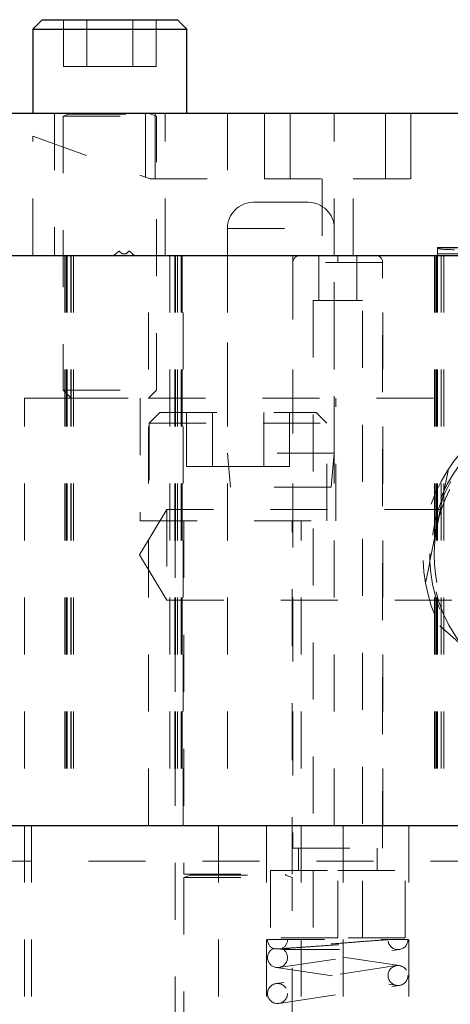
# Model space of a CAD drawing. Header units: inches. Extents: x 1880 to 2363, y -453 to -54.
# Tile 204 of 256: x 2038.974 to 2039.729, y -432.785 to -431.057. Entities that reach past the tile are written whole.
import ezdxf

# ---------------------------------------------------------------- set-up
doc = ezdxf.new("R2010")
doc.units = ezdxf.units.IN
doc.header["$LTSCALE"] = 0.5
doc.header["$MEASUREMENT"] = 0
doc.linetypes.add('HIDDEN', pattern=[0.225, 0.15, -0.075])
for name, color, linetype in [('DIE-M-S', 8, 'Continuous'), ('DIE-M-S2', 1, 'Continuous'), ('DIE-M-S3', 8, 'Continuous'), ('RAI-M-S', 8, 'Continuous'), ('SVD-M-S', 8, 'Continuous')]:
    doc.layers.add(name, color=color, linetype=linetype)

msp = doc.modelspace()

# ---------------------------------------------------------------- linework, layer by layer
at = {"layer": 'DIE-M-S', "linetype": 'Continuous', "lineweight": 25}
for p, q in [((2038.90679, -431.47113), (2042.60679, -431.47113)), ((2038.93179, -432.47113), (2042.58179, -432.47113))]:
    msp.add_line(p, q, dxfattribs=at)
at = {"layer": 'DIE-M-S', "linetype": 'HIDDEN', "lineweight": 18}
for p, q in [((2039.05291, -431.47113), (2039.05291, -432.47113)), ((2039.05485, -431.47113), (2039.05485, -432.47113)), ((2039.05485, -431.47113), (2039.05485, -432.47113)), ((2039.06333, -431.47113), (2039.06333, -432.47113)), ((2039.06333, -431.47113), (2039.06333, -432.47113)), ((2039.06379, -431.47113), (2039.06379, -432.47113)), ((2039.06775, -431.47113), (2039.06775, -432.47113)), ((2039.06775, -431.47113), (2039.06775, -432.47113)), ((2039.19979, -432.47113), (2039.19979, -431.47113)), ((2039.24584, -431.47113), (2039.24584, -432.47113)), ((2039.24679, -431.47113), (2039.24679, -432.47113)), ((2039.25025, -431.47113), (2039.25025, -432.47113)), ((2039.25679, -431.47113), (2039.25679, -432.47113)), ((2039.25873, -431.47113), (2039.25873, -432.47113)), ((2039.26067, -432.47113), (2039.26067, -431.47113)), ((2039.33804, -431.47113), (2039.33804, -432.47113)), ((2039.45279, -431.47113), (2039.45279, -432.47113)), ((2039.52554, -432.47113), (2039.52554, -431.47113)), ((2039.61079, -432.47113), (2039.61079, -431.47113)), ((2039.70179, -431.47113), (2039.70179, -432.47113)), ((2039.70291, -431.47113), (2039.70291, -432.47113)), ((2039.70485, -431.47113), (2039.70485, -432.47113)), ((2039.71333, -431.47113), (2039.71333, -432.47113)), ((2039.71775, -431.47113), (2039.71775, -432.47113))]:
    msp.add_line(p, q, dxfattribs=at)
at = {"layer": 'DIE-M-S2', "linetype": 'HIDDEN', "lineweight": 18}
for p, q in [((2039.70679, -431.45696), (2039.70679, -431.45726)), ((2039.80679, -431.45696), (2039.70679, -431.45696)), ((2039.80679, -431.45698), (2039.70679, -431.45698)), ((2039.80679, -431.45726), (2039.70679, -431.45726)), ((2039.70679, -431.45726), (2039.70679, -431.46788)), ((2039.05679, -431.47113), (2039.05679, -432.47113)), ((2039.14232, -431.4682), (2039.14739, -431.46313)), ((2039.14739, -431.46313), (2039.14839, -431.46313)), ((2039.15315, -431.46788), (2039.14839, -431.46313)), ((2039.16044, -431.46788), (2039.15315, -431.46788)), ((2039.16519, -431.46313), (2039.16044, -431.46788)), ((2039.16519, -431.46313), (2039.16619, -431.46313)), ((2039.16619, -431.46313), (2039.17126, -431.4682)), ((2039.23679, -431.47113), (2039.23679, -432.47113)), ((2039.80679, -431.46788), (2039.70679, -431.46788)), ((2039.70679, -431.46788), (2039.70679, -431.47113)), ((2039.70679, -431.47113), (2039.70679, -432.47113))]:
    msp.add_line(p, q, dxfattribs=at)
for centre, start, end in [((2039.13525, -431.46113), 270, 315), ((2039.17833, -431.46113), 225, 270)]:
    msp.add_arc(centre, 0.01, start, end, dxfattribs=at)
msp.add_ellipse((2039.73679, -431.45803), major_axis=(0.03, 0), ratio=0.0874887, start_param=3.1415927, end_param=4.712389, dxfattribs=at)
at = {"layer": 'DIE-M-S3', "linetype": 'HIDDEN', "lineweight": 18}
for p, q in [((2039.49833, -431.47113), (2039.49833, -431.54987)), ((2039.56526, -431.54987), (2039.56526, -431.47113)), ((2039.61053, -431.48294), (2039.45305, -431.48294)), ((2039.45305, -431.48294), (2039.45305, -432.5105)), ((2039.53179, -431.48294), (2039.61053, -431.48294)), ((2039.61053, -432.5105), (2039.61053, -431.48294)), ((2039.48848, -431.54987), (2039.5751, -431.54987)), ((2039.48848, -431.54987), (2039.48848, -432.66798)), ((2039.5751, -432.66798), (2039.5751, -431.54987)), ((2038.99429, -432.97113), (2038.99429, -432.47113)), ((2039.32242, -432.47113), (2039.32242, -432.97113)), ((2039.40679, -432.47113), (2039.40679, -432.97113)), ((2039.54117, -432.97113), (2039.54117, -432.47113)), ((2039.65679, -432.97113), (2039.65679, -432.47113)), ((2039.45305, -432.5105), (2039.61053, -432.5105)), ((2039.46289, -432.5105), (2039.46289, -432.54987)), ((2039.60069, -432.54987), (2039.60069, -432.5105)), ((2036.89429, -432.53363), (2040.51929, -432.53363)), ((2039.41368, -432.54987), (2039.53179, -432.54987)), ((2039.41368, -432.54987), (2039.41368, -432.66798)), ((2039.53179, -432.54987), (2039.6499, -432.54987)), ((2039.53179, -432.66798), (2039.53179, -432.54987)), ((2039.6499, -432.66798), (2039.6499, -432.54987)), ((2039.53179, -432.66798), (2039.41368, -432.66798)), ((2039.6499, -432.66798), (2039.53179, -432.66798))]:
    msp.add_line(p, q, dxfattribs=at)
at = {"layer": 'DIE-M-S3', "linetype": 'Continuous', "lineweight": 25}
msp.add_line((2038.93179, -432.47113), (2042.58179, -432.47113), dxfattribs=at)
at = {"layer": 'DIE-M-S3', "linetype": 'HIDDEN', "lineweight": 18}
for centre, start, end in [((2039.46486, -431.48294), 90, 180), ((2039.59872, -431.48294), 0, 90)]:
    msp.add_arc(centre, 0.01181, start, end, dxfattribs=at)
msp.add_open_spline([(2039.53179, -431.48294), (2039.53179, -431.48127), (2039.53179, -431.47778), (2039.53179, -431.47382), (2039.53179, -431.47151), (2039.53179, -431.47125), (2039.53179, -431.47113)], degree=3, knots=[0, 0, 0, 0, 0.2702613, 0.5624294, 0.7897364, 1, 1, 1, 1], dxfattribs=at)
at = {"layer": 'RAI-M-S', "linetype": 'Continuous', "lineweight": 25}
msp.add_line((2038.92479, -431.22113), (2042.33879, -431.22113), dxfattribs=at)
at = {"layer": 'RAI-M-S', "linetype": 'HIDDEN', "lineweight": 18}
for p, q in [((2039.03479, -431.22113), (2039.03479, -431.47113)), ((2039.19414, -431.22113), (2039.19414, -431.33311)), ((2039.19414, -431.33311), (2039.19414, -431.22113)), ((2039.21124, -431.33613), (2039.21124, -431.22113)), ((2039.21124, -431.22113), (2039.21124, -431.33613)), ((2039.22879, -431.47113), (2039.22879, -431.22113)), ((2039.33804, -431.22113), (2039.33804, -431.47113)), ((2039.40335, -431.22113), (2039.40335, -431.33613)), ((2039.40335, -431.33613), (2039.40335, -431.22113)), ((2039.44795, -431.33613), (2039.44795, -431.22113)), ((2039.44795, -431.22113), (2039.44795, -431.33613)), ((2039.52554, -431.47113), (2039.52554, -431.22113)), ((2039.61564, -431.22113), (2039.61564, -431.33613)), ((2039.61564, -431.33613), (2039.61564, -431.22113)), ((2039.66024, -431.33613), (2039.66024, -431.22113)), ((2039.66024, -431.22113), (2039.66024, -431.33613)), ((2038.99664, -431.47113), (2038.99664, -431.26123)), ((2038.99664, -431.26123), (2039.20243, -431.33613)), ((2039.20243, -431.33613), (2039.50466, -431.33613)), ((2039.50466, -431.33613), (2039.50466, -431.47113)), ((2039.55892, -431.33613), (2040.10466, -431.33613)), ((2039.55892, -431.47113), (2039.55892, -431.33613))]:
    msp.add_line(p, q, dxfattribs=at)
at = {"layer": 'SVD-M-S', "linetype": 'Continuous', "lineweight": 25}
for p, q in [((2039.01319, -431.05713), (2038.99679, -431.07353)), ((2039.01319, -431.05713), (2039.25039, -431.05713)), ((2039.26679, -431.07353), (2039.25039, -431.05713)), ((2038.99679, -431.07353), (2038.99679, -431.22113)), ((2038.99679, -431.07353), (2039.26679, -431.07353)), ((2039.26679, -431.22113), (2039.26679, -431.07353))]:
    msp.add_line(p, q, dxfattribs=at)
at = {"layer": 'SVD-M-S', "linetype": 'HIDDEN', "lineweight": 18}
for p, q in [((2039.0506, -431.13913), (2039.0506, -431.05713)), ((2039.0912, -431.13913), (2039.0912, -431.05713)), ((2039.17239, -431.13913), (2039.17239, -431.05713)), ((2039.21298, -431.13913), (2039.21298, -431.05713)), ((2039.0506, -431.13913), (2039.0912, -431.13913)), ((2039.0912, -431.13913), (2039.17239, -431.13913)), ((2039.17239, -431.13913), (2039.21298, -431.13913)), ((2039.04979, -431.22113), (2039.04979, -431.22152)), ((2039.04979, -431.22152), (2039.21379, -431.22152)), ((2039.0596, -431.22305), (2039.04979, -431.22662)), ((2039.04979, -431.22662), (2039.21379, -431.22662)), ((2039.04979, -431.22662), (2039.04979, -431.70713)), ((2039.0596, -431.22305), (2039.20399, -431.22305)), ((2039.21379, -431.22662), (2039.20399, -431.22305)), ((2039.21379, -431.22152), (2039.21379, -431.22113)), ((2039.21379, -431.70713), (2039.21379, -431.22662)), ((2039.47954, -431.37738), (2039.38404, -431.37738)), ((2039.33804, -431.42338), (2039.52554, -431.42338)), ((2039.33804, -431.42338), (2039.33804, -431.81738)), ((2039.52554, -431.81738), (2039.52554, -431.42338)), ((2039.04979, -431.70713), (2039.21379, -431.70713)), ((2039.04979, -431.70713), (2039.06379, -431.72113)), ((2039.19979, -431.72113), (2039.21379, -431.70713)), ((2038.98179, -432.97113), (2038.98179, -431.72113)), ((2038.98179, -431.72113), (2039.06379, -431.72113)), ((2039.06379, -431.72113), (2039.19979, -431.72113)), ((2039.18492, -431.72113), (2039.18492, -431.93613)), ((2039.19979, -431.72113), (2040.23179, -431.72113)), ((2039.52867, -431.93613), (2039.52867, -431.72113)), ((2039.21979, -431.74613), (2039.20079, -431.76513)), ((2039.21979, -431.74613), (2039.49379, -431.74613)), ((2039.26658, -431.84113), (2039.26658, -431.74613)), ((2039.31169, -431.84113), (2039.31169, -431.74613)), ((2039.4019, -431.84113), (2039.4019, -431.74613)), ((2039.447, -431.84113), (2039.447, -431.74613)), ((2039.51279, -431.76513), (2039.49379, -431.74613)), ((2039.20079, -431.76513), (2039.51279, -431.76513)), ((2039.20079, -431.76513), (2039.20079, -431.93613)), ((2039.51279, -431.93613), (2039.51279, -431.76513)), ((2039.52554, -431.81738), (2039.33804, -431.81738)), ((2039.33804, -431.81738), (2039.34329, -431.87738)), ((2039.52029, -431.87738), (2039.52554, -431.81738)), ((2039.26658, -431.84113), (2039.31169, -431.84113)), ((2039.31169, -431.84113), (2039.4019, -431.84113)), ((2039.4019, -431.84113), (2039.447, -431.84113)), ((2039.72622, -431.84517), (2039.70596, -431.94543)), ((2039.52029, -431.87738), (2039.34329, -431.87738)), ((2039.23179, -431.91663), (2039.18402, -431.99613)), ((2039.23179, -431.91663), (2039.23179, -432.07563)), ((2039.91391, -431.91663), (2039.23179, -431.91663)), ((2039.18492, -431.93613), (2039.52867, -431.93613)), ((2039.24617, -431.93613), (2039.24617, -432.97113)), ((2039.26179, -431.93613), (2039.26179, -432.55652)), ((2039.45179, -432.55652), (2039.45179, -431.93613)), ((2039.46742, -432.97113), (2039.46742, -431.93613)), ((2039.18402, -431.99613), (2039.23179, -432.07563)), ((2039.23179, -432.07563), (2039.90654, -432.07563)), ((2039.71077, -432.12033), (2039.78747, -432.188)), ((2039.26179, -432.55652), (2039.45179, -432.55652)), ((2039.2731, -432.55805), (2039.26179, -432.56216)), ((2039.26179, -432.56216), (2039.45179, -432.56216)), ((2039.26179, -432.56216), (2039.26179, -433.42063)), ((2039.2731, -432.55805), (2039.44049, -432.55805)), ((2039.45179, -432.56216), (2039.44049, -432.55805)), ((2039.45179, -433.42063), (2039.45179, -432.56216)), ((2039.40854, -432.67113), (2039.62004, -432.67113)), ((2039.42862, -432.71994), (2039.64012, -432.68844)), ((2039.43461, -432.68863), (2039.63754, -432.68863)), ((2039.64012, -432.71682), (2039.44546, -432.68783)), ((2039.63496, -432.71682), (2039.42346, -432.74832)), ((2039.42346, -432.71994), (2039.63496, -432.75144)), ((2039.42862, -432.78294), (2039.64012, -432.75144))]:
    msp.add_line(p, q, dxfattribs=at)
for centre in [(2039.63754, -432.73413), (2039.42604, -432.76563)]:
    msp.add_circle(centre, 0.0175, dxfattribs=at)
for centre, radius, start, end in [((2039.05933, -431.22231), 0.000787, 290, 90), ((2039.20426, -431.22231), 0.000787, 90, 250), ((2039.38404, -431.42338), 0.046, 90, 180), ((2039.47954, -431.42338), 0.046, 0, 90), ((2039.95679, -431.99613), 0.27559, 15.63681, 288.57277), ((2039.95679, -431.99613), 0.26378, 5.68951, 288.57277), ((2039.95679, -431.99613), 0.26083, 18.57277, 346.18868), ((2039.95679, -431.99613), 0.25591, 108.57277, 168.57277), ((2039.95679, -431.99613), 0.25591, 168.57277, 228.57277), ((2039.27283, -432.55731), 0.000787, 290, 90), ((2039.44076, -432.55731), 0.000787, 90, 250), ((2039.42604, -432.67113), 0.0175, 180, 244.1949), ((2039.42604, -432.70263), 0.0175, 115.84193, 64.15807), ((2039.42604, -432.67113), 0.0175, 294.60211, 0), ((2039.63754, -432.67113), 0.0175, 188.47114, 0)]:
    msp.add_arc(centre, radius, start, end, dxfattribs=at)
for points, knots in [([(2039.70596, -431.94543), (2039.70526, -431.94886), (2039.69846, -431.98252), (2039.69173, -432.0158), (2039.68569, -432.04569)], [0, 0, 0, 0, 0.10208874, 1, 1, 1, 1]), ([(2039.62004, -432.67113), (2039.61883, -432.67122), (2039.60797, -432.67203), (2039.5834, -432.67387), (2039.5437, -432.67688), (2039.50362, -432.67997), (2039.46763, -432.6828), (2039.43969, -432.68506), (2039.42168, -432.68659), (2039.4195, -432.68678), (2039.41841, -432.68688)], [0, 0, 0, 0, 0.0183197, 0.1635643, 0.3063496, 0.4467904, 0.5854506, 0.7233058, 0.8622416, 1, 1, 1, 1]), ([(2039.43367, -432.68688), (2039.43468, -432.68698), (2039.43618, -432.68713), (2039.44363, -432.68785), (2039.44774, -432.68826), (2039.44968, -432.68847), (2039.45044, -432.68856), (2039.45063, -432.68861), (2039.45058, -432.68862), (2039.45044, -432.68863), (2039.4502, -432.68863), (2039.44991, -432.68862), (2039.44943, -432.6886), (2039.44826, -432.68855), (2039.44453, -432.68835), (2039.43556, -432.68784), (2039.42384, -432.68717), (2039.41873, -432.6869), (2039.41846, -432.68688), (2039.41841, -432.68688)], [0, 0, 0, 0, 0.2379614, 0.3558648, 0.4139563, 0.4430096, 0.4576723, 0.4650202, 0.468145, 0.4713047, 0.4731896, 0.4750753, 0.4777409, 0.4826796, 0.4989153, 0.5638328, 0.7365381, 0.9556022, 1, 1, 1, 1]), ([(2039.43367, -432.68688), (2039.43377, -432.68687), (2039.4342, -432.68684), (2039.44144, -432.68638), (2039.46075, -432.68509), (2039.48791, -432.68322), (2039.51923, -432.68102), (2039.551, -432.67875), (2039.57972, -432.67667), (2039.60254, -432.67501), (2039.61417, -432.67415), (2039.61802, -432.67387), (2039.61918, -432.67378), (2039.61959, -432.67375), (2039.6199, -432.67373), (2039.62007, -432.67372), (2039.62021, -432.67371), (2039.62022, -432.67371), (2039.62023, -432.67371)], [0, 0, 0, 0, 0.03098211, 0.13909616, 0.2504876, 0.36232093, 0.47307836, 0.5820155, 0.68890031, 0.79398709, 0.89894063, 0.9391461, 0.94917767, 0.96667595, 0.97104888, 0.98044093, 0.98998471, 1, 1, 1, 1]), ([(2039.62004, -432.67113), (2039.62623, -432.67113), (2039.64087, -432.67113), (2039.65291, -432.67113), (2039.65442, -432.67113), (2039.65504, -432.67113)], [0, 0, 0, 0, 0.2983871, 0.7068158, 1, 1, 1, 1])]:
    msp.add_open_spline(points, degree=3, knots=knots, dxfattribs=at)

doc.saveas('drawing.dxf')
